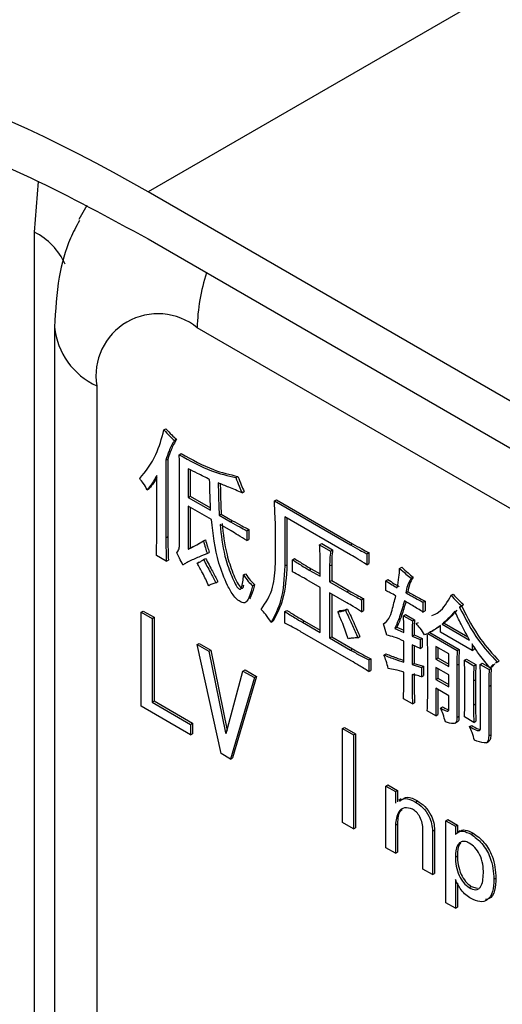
# Model space of a CAD drawing. Header units: millimetres. Extents: x 16386 to 23226, y -7201 to -2390.
# Tile 44 of 94: x 20714 to 20731, y -4449 to -4415. Entities that reach past the tile are written whole.
import ezdxf

# ---------------------------------------------------------------- set-up
doc = ezdxf.new("R2010")
doc.units = ezdxf.units.MM
doc.layers.get('0').update_dxf_attribs({"linetype": 'CONTINUOUS'})

msp = doc.modelspace()

# ---------------------------------------------------------------- linework, layer by layer
at = {"color": 7, "linetype": 'Continuous', "lineweight": 25}
for p, q in [((20730.483, -4414.088), (20718.816, -4420.823)), ((20947.089, -4552.602), (20718.816, -4420.823)), ((20714.865, -4495.3), (20714.865, -4422.219)), ((20718.816, -4422.456), (20947.089, -4554.235)), ((20715.566, -4425.51), (20715.566, -4498.591)), ((20717.031, -4427.551), (20717.031, -4500.632)), ((20719.367, -4429.085), (20719.437, -4429.044)), ((20719.73, -4429.448), (20719.801, -4429.407)), ((20719.433, -4430.135), (20719.503, -4430.095)), ((20719.433, -4430.135), (20719.433, -4432.829)), ((20719.503, -4430.095), (20719.503, -4432.788)), ((20719.896, -4429.944), (20719.967, -4429.904)), ((20720.21, -4430.431), (20720.21, -4431.425)), ((20720.281, -4430.467), (20720.281, -4431.384)), ((20719.118, -4432.628), (20719.118, -4430.661)), ((20719.912, -4433.048), (20719.912, -4430.584)), ((20721.864, -4430.737), (20721.935, -4430.696)), ((20718.788, -4431.157), (20718.858, -4431.117)), ((20720.21, -4431.425), (20720.281, -4431.384)), ((20720.21, -4431.425), (20720.988, -4431.873)), ((20720.281, -4431.384), (20720.984, -4431.79)), ((20722.079, -4431.262), (20722.15, -4431.221)), ((20723.204, -4431.549), (20723.275, -4431.508)), ((20723.275, -4431.508), (20725.921, -4433.036)), ((20721.021, -4432.198), (20720.21, -4431.73)), ((20720.21, -4431.73), (20720.21, -4433.22)), ((20720.281, -4431.771), (20720.281, -4433.179)), ((20723.204, -4431.549), (20725.85, -4433.076)), ((20721.285, -4432.045), (20721.356, -4432.005)), ((20721.285, -4432.045), (20721.682, -4432.274)), ((20721.356, -4432.005), (20721.753, -4432.234)), ((20725.85, -4433.42), (20723.568, -4432.102)), ((20723.568, -4432.102), (20723.568, -4433.802)), ((20723.639, -4432.143), (20723.639, -4433.762)), ((20721.699, -4432.59), (20721.318, -4432.37)), ((20721.682, -4432.274), (20721.753, -4432.234)), ((20722.245, -4432.58), (20722.315, -4432.539)), ((20722.315, -4432.539), (20722.315, -4432.883)), ((20723.237, -4433.726), (20723.237, -4432.293)), ((20719.433, -4432.829), (20719.503, -4432.788)), ((20720.739, -4432.934), (20720.81, -4432.893)), ((20722.245, -4432.58), (20722.245, -4432.924)), ((20722.245, -4432.924), (20722.315, -4432.883)), ((20720.21, -4433.22), (20720.281, -4433.179)), ((20724.775, -4433.067), (20724.846, -4433.026)), ((20724.775, -4433.067), (20725.156, -4433.286)), ((20724.846, -4433.026), (20725.226, -4433.246)), ((20725.156, -4433.286), (20725.226, -4433.246)), ((20725.85, -4433.076), (20725.921, -4433.036)), ((20719.449, -4433.64), (20719.102, -4433.44)), ((20720.739, -4433.583), (20720.81, -4433.542)), ((20720.872, -4433.373), (20720.942, -4433.332)), ((20723.833, -4433.592), (20723.903, -4433.551)), ((20723.833, -4434.012), (20723.833, -4433.592)), ((20724.792, -4434.165), (20724.792, -4433.592)), ((20726.413, -4433.382), (20726.484, -4433.341)), ((20726.413, -4433.382), (20726.413, -4433.764)), ((20726.484, -4433.341), (20726.484, -4433.723)), ((20719.449, -4433.64), (20719.52, -4433.6)), ((20720.028, -4433.764), (20720.099, -4433.724)), ((20720.524, -4433.707), (20720.595, -4433.666)), ((20723.568, -4433.802), (20723.639, -4433.762)), ((20724.411, -4433.946), (20724.482, -4433.905)), ((20724.482, -4433.905), (20724.792, -4434.083)), ((20725.123, -4433.802), (20725.193, -4433.761)), ((20725.123, -4433.802), (20725.123, -4434.356)), ((20725.193, -4433.761), (20725.193, -4434.315)), ((20726.413, -4433.764), (20726.484, -4433.723)), ((20727.554, -4433.888), (20727.625, -4433.847)), ((20722.129, -4434.118), (20722.2, -4434.077)), ((20724.411, -4433.946), (20724.792, -4434.165)), ((20727.074, -4434.318), (20727.145, -4434.277)), ((20727.951, -4434.232), (20728.022, -4434.191)), ((20721.169, -4434.385), (20721.24, -4434.344)), ((20722.443, -4434.49), (20722.514, -4434.449)), ((20724.792, -4434.547), (20724.411, -4434.328)), ((20724.792, -4436.113), (20724.792, -4434.547)), ((20725.123, -4434.356), (20725.193, -4434.315)), ((20725.123, -4434.356), (20725.718, -4434.7)), ((20725.193, -4434.315), (20725.789, -4434.659)), ((20727.074, -4434.662), (20727.074, -4434.318)), ((20725.718, -4435.082), (20725.123, -4434.738)), ((20725.123, -4434.738), (20725.123, -4436.304)), ((20725.193, -4434.779), (20725.193, -4436.264)), ((20725.718, -4434.7), (20725.789, -4434.659)), ((20726.231, -4434.977), (20726.302, -4434.936)), ((20726.302, -4434.936), (20726.302, -4435.356)), ((20727.769, -4434.738), (20727.84, -4434.697)), ((20729.34, -4434.824), (20729.411, -4434.783)), ((20725.669, -4435.34), (20725.739, -4435.299)), ((20726.231, -4434.977), (20726.231, -4435.397)), ((20728.365, -4435.063), (20728.435, -4435.022)), ((20728.365, -4435.063), (20728.365, -4435.406)), ((20728.435, -4435.022), (20728.435, -4435.366)), ((20729.704, -4435.187), (20729.638, -4435.244)), ((20729.638, -4435.244), (20729.709, -4435.203)), ((20729.704, -4435.187), (20729.775, -4435.146)), ((20729.775, -4435.146), (20729.709, -4435.203)), ((20718.573, -4435.41), (20718.643, -4435.369)), ((20718.573, -4438.676), (20718.573, -4435.41)), ((20718.573, -4435.41), (20718.953, -4435.629)), ((20718.643, -4435.369), (20719.024, -4435.588)), ((20718.953, -4435.629), (20719.024, -4435.588)), ((20718.953, -4435.629), (20718.953, -4438.533)), ((20719.024, -4435.588), (20719.024, -4438.492)), ((20723.568, -4435.388), (20723.639, -4435.347)), ((20723.568, -4435.789), (20723.568, -4435.388)), ((20725.404, -4435.397), (20725.475, -4435.356)), ((20726.231, -4435.397), (20726.302, -4435.356)), ((20727.686, -4435.531), (20727.757, -4435.49)), ((20727.686, -4435.531), (20728.001, -4435.712)), ((20727.757, -4435.49), (20728.071, -4435.671)), ((20728.365, -4435.406), (20728.435, -4435.366)), ((20723.088, -4435.76), (20723.159, -4435.719)), ((20724.18, -4435.76), (20724.251, -4435.719)), ((20724.18, -4435.76), (20724.792, -4436.113)), ((20724.251, -4435.719), (20724.792, -4436.032)), ((20726.992, -4435.817), (20727.062, -4435.776)), ((20727.108, -4436.209), (20726.992, -4435.817)), ((20727.389, -4435.97), (20727.459, -4435.929)), ((20727.389, -4435.97), (20727.703, -4436.113)), ((20727.459, -4435.929), (20727.702, -4436.039)), ((20728.001, -4435.712), (20728.071, -4435.671)), ((20728.133, -4435.807), (20728.204, -4435.767)), ((20728.977, -4436.103), (20728.977, -4435.874)), ((20729.026, -4435.826), (20729.097, -4435.786)), ((20729.026, -4435.826), (20729.986, -4436.38)), ((20729.097, -4435.786), (20729.922, -4436.262)), ((20725.867, -4437.097), (20724.18, -4436.123)), ((20725.123, -4436.304), (20725.193, -4436.264)), ((20725.123, -4436.304), (20725.85, -4436.724)), ((20725.193, -4436.264), (20725.921, -4436.684)), ((20726.099, -4436.295), (20726.169, -4436.254)), ((20727.984, -4436.237), (20728.055, -4436.196)), ((20727.984, -4436.237), (20728.265, -4436.361)), ((20728.055, -4436.196), (20728.336, -4436.321)), ((20728.265, -4436.361), (20728.336, -4436.321)), ((20728.336, -4436.321), (20728.336, -4436.626)), ((20728.513, -4436.161), (20728.414, -4436.199)), ((20728.53, -4436.151), (20729.556, -4436.743)), ((20728.601, -4436.11), (20729.626, -4436.702)), ((20728.639, -4436.095), (20728.727, -4436.044)), ((20730.068, -4436.734), (20728.977, -4436.103)), ((20720.524, -4436.536), (20720.595, -4436.496)), ((20721.351, -4440.318), (20720.524, -4436.536)), ((20720.524, -4436.536), (20720.921, -4436.766)), ((20720.595, -4436.496), (20720.992, -4436.725)), ((20727.703, -4437.145), (20727.703, -4436.419)), ((20728.265, -4436.667), (20727.984, -4436.543)), ((20727.984, -4436.543), (20727.984, -4437.23)), ((20728.055, -4436.574), (20728.055, -4437.19)), ((20728.265, -4436.361), (20728.265, -4436.667)), ((20728.265, -4436.667), (20728.336, -4436.626)), ((20729.258, -4436.858), (20728.811, -4436.6)), ((20728.811, -4436.6), (20728.811, -4437.039)), ((20728.882, -4436.641), (20728.882, -4436.999)), ((20730.068, -4436.504), (20730.068, -4436.734)), ((20730.139, -4436.608), (20730.139, -4436.693)), ((20720.921, -4436.766), (20720.992, -4436.725)), ((20720.921, -4436.766), (20721.5, -4439.602)), ((20720.992, -4436.725), (20721.562, -4439.515)), ((20725.85, -4436.724), (20725.921, -4436.684)), ((20727.008, -4436.896), (20727.079, -4436.855)), ((20728.53, -4438.157), (20728.53, -4436.82)), ((20728.811, -4437.039), (20728.882, -4436.999)), ((20728.882, -4436.999), (20729.258, -4437.216)), ((20729.258, -4437.297), (20729.258, -4436.858)), ((20729.556, -4436.743), (20729.626, -4436.702)), ((20730.068, -4436.734), (20730.139, -4436.693)), ((20726.479, -4437.068), (20726.55, -4437.027)), ((20726.479, -4437.068), (20726.479, -4437.469)), ((20726.55, -4437.027), (20726.55, -4437.429)), ((20727.984, -4437.23), (20728.055, -4437.19)), ((20727.984, -4437.23), (20728.315, -4437.326)), ((20728.055, -4437.19), (20728.386, -4437.285)), ((20728.315, -4437.326), (20728.386, -4437.285)), ((20728.315, -4437.326), (20728.315, -4437.651)), ((20728.386, -4437.285), (20728.386, -4437.61)), ((20728.811, -4437.039), (20729.258, -4437.297)), ((20729.258, -4437.584), (20728.811, -4437.326)), ((20728.811, -4437.326), (20728.811, -4437.746)), ((20729.539, -4437.249), (20729.61, -4437.209)), ((20729.539, -4437.249), (20729.539, -4439.064)), ((20729.61, -4437.209), (20729.61, -4439.023)), ((20729.804, -4437.077), (20729.874, -4437.037)), ((20729.804, -4437.077), (20730.134, -4437.268)), ((20729.874, -4437.037), (20730.205, -4437.228)), ((20730.134, -4437.268), (20730.205, -4437.228)), ((20730.349, -4437.221), (20730.42, -4437.18)), ((20730.349, -4437.221), (20730.664, -4437.402)), ((20730.42, -4437.18), (20730.689, -4437.335)), ((20730.697, -4437.345), (20730.768, -4437.304)), ((20730.701, -4437.342), (20730.734, -4437.361)), ((20730.865, -4437.198), (20730.768, -4437.304)), ((20730.945, -4437.144), (20730.883, -4437.183)), ((20730.945, -4437.144), (20731.016, -4437.103)), ((20721.533, -4439.621), (20722.112, -4437.453)), ((20722.509, -4437.682), (20721.682, -4440.509)), ((20722.58, -4437.641), (20721.753, -4440.468)), ((20722.112, -4437.453), (20722.183, -4437.412)), ((20722.112, -4437.453), (20722.509, -4437.682)), ((20722.183, -4437.412), (20722.58, -4437.641)), ((20722.509, -4437.682), (20722.58, -4437.641)), ((20726.479, -4437.469), (20726.55, -4437.429)), ((20728.315, -4437.651), (20728.386, -4437.61)), ((20728.882, -4437.367), (20728.882, -4437.705)), ((20729.258, -4438.004), (20729.258, -4437.584)), ((20729.82, -4438.481), (20729.82, -4437.622)), ((20730.664, -4437.402), (20730.734, -4437.361)), ((20728.811, -4437.746), (20728.882, -4437.705)), ((20728.811, -4437.746), (20729.258, -4438.004)), ((20728.882, -4437.705), (20729.258, -4437.922)), ((20730.118, -4437.794), (20730.189, -4437.753)), ((20730.118, -4437.794), (20730.118, -4438.634)), ((20730.189, -4437.753), (20730.189, -4438.593)), ((20730.366, -4439.465), (20730.366, -4437.861)), ((20730.647, -4437.985), (20730.718, -4437.944)), ((20730.647, -4437.985), (20730.647, -4439.704)), ((20730.718, -4437.944), (20730.718, -4439.663)), ((20729.258, -4438.309), (20728.811, -4438.052)), ((20728.811, -4438.052), (20728.811, -4439.007)), ((20728.882, -4438.093), (20728.882, -4438.966)), ((20729.258, -4438.806), (20729.258, -4438.309)), ((20720.293, -4439.669), (20718.573, -4438.676)), ((20718.953, -4438.533), (20719.024, -4438.492)), ((20718.953, -4438.533), (20720.293, -4439.306)), ((20719.024, -4438.492), (20720.364, -4439.265)), ((20728.001, -4438.596), (20727.686, -4438.415)), ((20728.001, -4438.596), (20728.071, -4438.555)), ((20728.977, -4438.739), (20729.047, -4438.698)), ((20730.118, -4438.634), (20730.189, -4438.593)), ((20728.811, -4439.007), (20728.513, -4438.835)), ((20728.811, -4439.007), (20728.882, -4438.966)), ((20729.539, -4439.064), (20729.61, -4439.023)), ((20730.134, -4439.236), (20729.804, -4439.045)), ((20720.293, -4439.306), (20720.364, -4439.265)), ((20720.293, -4439.306), (20720.293, -4439.669)), ((20720.364, -4439.265), (20720.364, -4439.628)), ((20729.479, -4439.264), (20729.568, -4439.213)), ((20729.986, -4439.379), (20730.056, -4439.338)), ((20730.134, -4439.236), (20730.205, -4439.195)), ((20720.293, -4439.669), (20720.364, -4439.628)), ((20721.5, -4439.602), (20721.545, -4439.576)), ((20721.5, -4439.602), (20721.533, -4439.621)), ((20725.569, -4439.449), (20725.64, -4439.408)), ((20725.569, -4439.449), (20725.95, -4439.668)), ((20725.569, -4442.715), (20725.569, -4439.449)), ((20725.64, -4439.408), (20726.02, -4439.628)), ((20725.95, -4439.668), (20726.02, -4439.628)), ((20725.95, -4439.668), (20725.95, -4442.934)), ((20726.02, -4439.628), (20726.02, -4442.894)), ((20730.647, -4439.704), (20730.718, -4439.663)), ((20730.568, -4439.942), (20730.657, -4439.891)), ((20721.682, -4440.509), (20721.351, -4440.318)), ((20721.682, -4440.509), (20721.753, -4440.468)), ((20727.074, -4441.445), (20727.145, -4441.404)), ((20727.074, -4443.584), (20727.074, -4441.445)), ((20727.074, -4441.445), (20727.405, -4441.636)), ((20727.145, -4441.404), (20727.476, -4441.595)), ((20727.405, -4441.636), (20727.476, -4441.595)), ((20727.405, -4441.636), (20727.405, -4442.037)), ((20727.476, -4441.595), (20727.476, -4441.996)), ((20727.612, -4441.891), (20727.524, -4441.942)), ((20728.1, -4441.998), (20728.171, -4441.958)), ((20725.95, -4442.934), (20725.569, -4442.715)), ((20727.405, -4442.801), (20727.476, -4442.76)), ((20727.405, -4442.801), (20727.405, -4443.775)), ((20727.476, -4442.76), (20727.476, -4443.734)), ((20729.159, -4442.648), (20729.229, -4442.607)), ((20729.159, -4445.494), (20729.159, -4442.648)), ((20729.159, -4442.648), (20729.489, -4442.839)), ((20729.229, -4442.607), (20729.56, -4442.798)), ((20729.489, -4442.839), (20729.56, -4442.798)), ((20729.56, -4442.798), (20729.56, -4443.084)), ((20725.95, -4442.934), (20726.02, -4442.894)), ((20728.365, -4444.329), (20728.365, -4442.953)), ((20728.695, -4443.011), (20728.766, -4442.97)), ((20728.695, -4443.011), (20728.695, -4444.52)), ((20728.766, -4442.97), (20728.766, -4444.479)), ((20729.489, -4442.839), (20729.489, -4443.125)), ((20729.656, -4443.004), (20729.568, -4443.056)), ((20730.035, -4443.116), (20730.106, -4443.075)), ((20727.405, -4443.775), (20727.074, -4443.584)), ((20727.405, -4443.775), (20727.476, -4443.734)), ((20729.489, -4443.908), (20729.56, -4443.867)), ((20728.695, -4444.52), (20728.365, -4444.329)), ((20728.695, -4444.52), (20728.766, -4444.479)), ((20729.489, -4444.691), (20729.489, -4445.685)), ((20729.56, -4444.816), (20729.56, -4445.644)), ((20730.829, -4444.682), (20730.9, -4444.641)), ((20729.969, -4444.968), (20730.04, -4444.927)), ((20730.04, -4444.927), (20730.25, -4444.994)), ((20729.489, -4445.685), (20729.159, -4445.494)), ((20729.489, -4445.685), (20729.56, -4445.644))]:
    msp.add_line(p, q, dxfattribs=at)
at = {"color": 8, "linetype": 'Continuous', "lineweight": 25}
for p, q in [((20716.418, -4421.764), (20716.704, -4421.282)), ((20743.185, -4438.618), (20720.522, -4425.535))]:
    msp.add_line(p, q, dxfattribs=at)
at = {"color": 8, "linetype": 'Continuous', "lineweight": 25, "flags": 128}
msp.add_lwpolyline([(20714.865, -4422.219), (20715.005, -4420.457), (20715.007, -4420.444)], dxfattribs=at)
at = {"color": 8, "linetype": 'Continuous', "lineweight": 25}
for centre, radius, start, end in [((20713.854, -4424.261), 2.278, 24.1465, 63.6475), ((20726.882, -4425.648), 6.361, 161.5089, 178.9861), ((20718.058, -4425.269), 2.503, 185.5653, 245.7782)]:
    msp.add_arc(centre, radius, start, end, dxfattribs=at)
at = {"color": 7, "linetype": 'Continuous', "lineweight": 25}
msp.add_arc((20719.159, -4427.206), 2.156, 50.7969, 189.2139, dxfattribs=at)
msp.add_ellipse((20718.816, -4461.65), major_axis=(-30.132, 43.325), ratio=0.571877, start_param=5.40057, end_param=5.89309, dxfattribs=at)
for points, knots in [([(20700.988, -4416.853), (20702.549, -4416.959), (20705.687, -4417.173), (20710.339, -4418.484), (20714.734, -4420.234), (20717.455, -4421.715), (20718.816, -4422.456)], [0, 0, 0, 0, 0.27732, 0.557303, 0.7787, 1, 1, 1, 1]), ([(20716.428, -4421.818), (20716.32, -4422.02), (20715.992, -4422.636), (20715.66, -4423.879), (20715.6, -4424.929), (20715.566, -4425.51)], [0, 0, 0, 0, 0.180002, 0.546154, 1, 1, 1, 1]), ([(20718.523, -4430.775), (20718.732, -4430.515), (20719.105, -4430.051), (20719.287, -4429.38), (20719.367, -4429.085)], [0, 0, 0, 0, 0.559624, 1, 1, 1, 1]), ([(20719.367, -4429.085), (20719.432, -4429.159), (20719.549, -4429.29), (20719.675, -4429.4), (20719.73, -4429.448)], [0, 0, 0, 0, 0.558691, 1, 1, 1, 1]), ([(20719.437, -4429.044), (20719.503, -4429.118), (20719.62, -4429.25), (20719.746, -4429.359), (20719.801, -4429.407)], [0, 0, 0, 0, 0.558691, 1, 1, 1, 1]), ([(20719.73, -4429.448), (20719.664, -4429.565), (20719.546, -4429.775), (20719.467, -4430.025), (20719.433, -4430.135)], [0, 0, 0, 0, 0.559198, 1, 1, 1, 1]), ([(20719.801, -4429.407), (20719.735, -4429.524), (20719.617, -4429.734), (20719.538, -4429.984), (20719.503, -4430.095)], [0, 0, 0, 0, 0.559198, 1, 1, 1, 1]), ([(20719.896, -4429.944), (20720.272, -4430.153), (20720.942, -4430.526), (20721.583, -4430.673), (20721.864, -4430.737)], [0, 0, 0, 0, 0.560637, 1, 1, 1, 1]), ([(20719.912, -4430.584), (20719.911, -4430.466), (20719.909, -4430.254), (20719.9, -4430.039), (20719.896, -4429.944)], [0, 0, 0, 0, 0.5599952, 1, 1, 1, 1]), ([(20719.967, -4429.904), (20720.342, -4430.113), (20721.013, -4430.485), (20721.653, -4430.632), (20721.935, -4430.696)], [0, 0, 0, 0, 0.560637, 1, 1, 1, 1]), ([(20720.954, -4430.804), (20720.815, -4430.734), (20720.567, -4430.609), (20720.319, -4430.486), (20720.21, -4430.431)], [0, 0, 0, 0, 0.560002, 1, 1, 1, 1]), ([(20718.788, -4431.157), (20718.743, -4431.081), (20718.664, -4430.945), (20718.566, -4430.827), (20718.523, -4430.775)], [0, 0, 0, 0, 0.560251, 1, 1, 1, 1]), ([(20719.118, -4430.661), (20719.062, -4430.76), (20718.962, -4430.938), (20718.841, -4431.09), (20718.788, -4431.157)], [0, 0, 0, 0, 0.560013, 1, 1, 1, 1]), ([(20719.118, -4430.738), (20719.085, -4430.796), (20719.007, -4430.933), (20718.912, -4431.05), (20718.858, -4431.117)], [0, 0, 0, 0, 0.431242, 1, 1, 1, 1]), ([(20720.988, -4431.873), (20720.979, -4431.672), (20720.963, -4431.313), (20720.957, -4430.959), (20720.954, -4430.804)], [0, 0, 0, 0, 0.560009, 1, 1, 1, 1]), ([(20721.864, -4430.737), (20721.902, -4430.835), (20721.969, -4431.011), (20722.046, -4431.185), (20722.079, -4431.262)], [0, 0, 0, 0, 0.559955, 1, 1, 1, 1]), ([(20721.935, -4430.696), (20721.973, -4430.794), (20722.04, -4430.97), (20722.116, -4431.145), (20722.15, -4431.221)], [0, 0, 0, 0, 0.559955, 1, 1, 1, 1]), ([(20722.079, -4431.262), (20721.925, -4431.2), (20721.65, -4431.088), (20721.374, -4430.97), (20721.252, -4430.918)], [0, 0, 0, 0, 0.559991, 1, 1, 1, 1]), ([(20721.252, -4430.918), (20721.256, -4431.127), (20721.262, -4431.5), (20721.278, -4431.879), (20721.285, -4432.045)], [0, 0, 0, 0, 0.559988, 1, 1, 1, 1]), ([(20721.324, -4430.949), (20721.327, -4431.134), (20721.333, -4431.483), (20721.349, -4431.838), (20721.356, -4432.005)], [0, 0, 0, 0, 0.530053, 1, 1, 1, 1]), ([(20723.237, -4432.293), (20723.231, -4432.155), (20723.221, -4431.907), (20723.209, -4431.658), (20723.204, -4431.549)], [0, 0, 0, 0, 0.560003, 1, 1, 1, 1]), ([(20722.443, -4434.49), (20722.409, -4434.62), (20722.358, -4434.815), (20722.271, -4435.018), (20722.184, -4435.09), (20722.073, -4435.079), (20721.936, -4434.996), (20721.746, -4434.8), (20721.503, -4434.353), (20721.154, -4433.439), (20721.074, -4432.695), (20721.021, -4432.198)], [0, 0, 0, 0, 0.125315, 0.187909, 0.219098, 0.250249, 0.297031, 0.343787, 0.437412, 0.624799, 1, 1, 1, 1]), ([(20721.318, -4432.37), (20721.355, -4432.729), (20721.412, -4433.288), (20721.643, -4433.979), (20721.797, -4434.35), (20721.897, -4434.533), (20721.975, -4434.607), (20722.013, -4434.621), (20722.039, -4434.603), (20722.107, -4434.462), (20722.119, -4434.283), (20722.129, -4434.118)], [0, 0, 0, 0, 0.375314, 0.585398, 0.677964, 0.75002, 0.765657, 0.781173, 0.796732, 0.812387, 1, 1, 1, 1]), ([(20721.389, -4432.329), (20721.426, -4432.688), (20721.483, -4433.247), (20721.714, -4433.938), (20721.868, -4434.309), (20721.968, -4434.492), (20722.046, -4434.566), (20722.084, -4434.58), (20722.11, -4434.562), (20722.131, -4434.524), (20722.134, -4434.483), (20722.137, -4434.456)], [0, 0, 0, 0, 0.444948, 0.694009, 0.803749, 0.889173, 0.907712, 0.926106, 0.944552, 0.963111, 1, 1, 1, 1]), ([(20721.682, -4432.274), (20721.787, -4432.334), (20721.975, -4432.44), (20722.162, -4432.537), (20722.245, -4432.58)], [0, 0, 0, 0, 0.5599928, 1, 1, 1, 1]), ([(20721.753, -4432.234), (20721.858, -4432.293), (20722.046, -4432.4), (20722.233, -4432.497), (20722.315, -4432.539)], [0, 0, 0, 0, 0.5599928, 1, 1, 1, 1]), ([(20719.102, -4433.44), (20719.107, -4433.29), (20719.116, -4433.021), (20719.118, -4432.748), (20719.118, -4432.628)], [0, 0, 0, 0, 0.559994, 1, 1, 1, 1]), ([(20719.433, -4432.829), (20719.434, -4432.979), (20719.436, -4433.248), (20719.445, -4433.52), (20719.449, -4433.64)], [0, 0, 0, 0, 0.559998, 1, 1, 1, 1]), ([(20719.503, -4432.788), (20719.504, -4432.938), (20719.506, -4433.207), (20719.516, -4433.48), (20719.52, -4433.6)], [0, 0, 0, 0, 0.559998, 1, 1, 1, 1]), ([(20720.81, -4432.893), (20720.831, -4432.974), (20720.868, -4433.12), (20720.92, -4433.267), (20720.942, -4433.332)], [0, 0, 0, 0, 0.560055, 1, 1, 1, 1]), ([(20722.245, -4432.924), (20722.143, -4432.859), (20721.961, -4432.744), (20721.779, -4432.637), (20721.699, -4432.59)], [0, 0, 0, 0, 0.559987, 1, 1, 1, 1]), ([(20719.813, -4433.354), (20719.845, -4433.309), (20719.901, -4433.229), (20719.909, -4433.104), (20719.912, -4433.048)], [0, 0, 0, 0, 0.557261, 1, 1, 1, 1]), ([(20720.21, -4433.22), (20720.312, -4433.172), (20720.494, -4433.087), (20720.664, -4432.98), (20720.739, -4432.934)], [0, 0, 0, 0, 0.560018, 1, 1, 1, 1]), ([(20720.281, -4433.179), (20720.383, -4433.132), (20720.518, -4433.07), (20720.644, -4432.993), (20720.674, -4432.975)], [0, 0, 0, 0, 0.761542, 1, 1, 1, 1]), ([(20720.739, -4432.934), (20720.76, -4433.015), (20720.797, -4433.161), (20720.849, -4433.308), (20720.872, -4433.373)], [0, 0, 0, 0, 0.560055, 1, 1, 1, 1]), ([(20724.792, -4433.592), (20724.791, -4433.495), (20724.79, -4433.323), (20724.78, -4433.145), (20724.775, -4433.067)], [0, 0, 0, 0, 0.560019, 1, 1, 1, 1]), ([(20725.226, -4433.246), (20725.215, -4433.338), (20725.193, -4433.503), (20725.193, -4433.683), (20725.193, -4433.761)], [0, 0, 0, 0, 0.559661, 1, 1, 1, 1]), ([(20725.85, -4433.076), (20725.956, -4433.137), (20726.143, -4433.245), (20726.33, -4433.34), (20726.413, -4433.382)], [0, 0, 0, 0, 0.560017, 1, 1, 1, 1]), ([(20725.921, -4433.036), (20726.026, -4433.096), (20726.214, -4433.204), (20726.401, -4433.299), (20726.484, -4433.341)], [0, 0, 0, 0, 0.560017, 1, 1, 1, 1]), ([(20720.028, -4433.764), (20719.986, -4433.689), (20719.91, -4433.554), (20719.843, -4433.415), (20719.813, -4433.354)], [0, 0, 0, 0, 0.559935, 1, 1, 1, 1]), ([(20720.872, -4433.373), (20720.774, -4433.413), (20720.612, -4433.479), (20720.391, -4433.577), (20720.221, -4433.652), (20720.121, -4433.711), (20720.079, -4433.736)], [0, 0, 0, 0, 0.362925, 0.597755, 0.832584, 1, 1, 1, 1]), ([(20720.524, -4433.707), (20720.567, -4433.688), (20720.643, -4433.654), (20720.71, -4433.605), (20720.739, -4433.583)], [0, 0, 0, 0, 0.560016, 1, 1, 1, 1]), ([(20720.739, -4433.583), (20720.821, -4433.732), (20720.967, -4433.998), (20721.108, -4434.267), (20721.169, -4434.385)], [0, 0, 0, 0, 0.560006, 1, 1, 1, 1]), ([(20720.81, -4433.542), (20720.892, -4433.691), (20721.038, -4433.957), (20721.178, -4434.226), (20721.24, -4434.344)], [0, 0, 0, 0, 0.560006, 1, 1, 1, 1]), ([(20723.833, -4433.592), (20723.941, -4433.661), (20724.133, -4433.783), (20724.326, -4433.896), (20724.411, -4433.946)], [0, 0, 0, 0, 0.5599914, 1, 1, 1, 1]), ([(20723.903, -4433.551), (20724.011, -4433.62), (20724.204, -4433.742), (20724.397, -4433.855), (20724.482, -4433.905)], [0, 0, 0, 0, 0.5599914, 1, 1, 1, 1]), ([(20725.156, -4433.286), (20725.144, -4433.379), (20725.123, -4433.544), (20725.123, -4433.723), (20725.123, -4433.802)], [0, 0, 0, 0, 0.559661, 1, 1, 1, 1]), ([(20726.413, -4433.764), (20726.308, -4433.697), (20726.121, -4433.576), (20725.933, -4433.468), (20725.85, -4433.42)], [0, 0, 0, 0, 0.55995, 1, 1, 1, 1]), ([(20720.921, -4434.49), (20720.853, -4434.342), (20720.731, -4434.077), (20720.588, -4433.82), (20720.524, -4433.707)], [0, 0, 0, 0, 0.560199, 1, 1, 1, 1]), ([(20722.741, -4435.311), (20722.901, -4435.078), (20723.188, -4434.659), (20723.222, -4434.012), (20723.237, -4433.726)], [0, 0, 0, 0, 0.558911, 1, 1, 1, 1]), ([(20723.568, -4433.802), (20723.543, -4434.225), (20723.5, -4434.98), (20723.214, -4435.522), (20723.088, -4435.76)], [0, 0, 0, 0, 0.559515, 1, 1, 1, 1]), ([(20723.639, -4433.762), (20723.614, -4434.184), (20723.57, -4434.939), (20723.285, -4435.481), (20723.159, -4435.719)], [0, 0, 0, 0, 0.559515, 1, 1, 1, 1]), ([(20727.471, -4434.566), (20727.493, -4434.444), (20727.533, -4434.227), (20727.548, -4433.991), (20727.554, -4433.888)], [0, 0, 0, 0, 0.559964, 1, 1, 1, 1]), ([(20727.554, -4433.888), (20727.627, -4433.955), (20727.758, -4434.075), (20727.892, -4434.184), (20727.951, -4434.232)], [0, 0, 0, 0, 0.560019, 1, 1, 1, 1]), ([(20727.625, -4433.847), (20727.698, -4433.914), (20727.829, -4434.034), (20727.963, -4434.143), (20728.022, -4434.191)], [0, 0, 0, 0, 0.560019, 1, 1, 1, 1]), ([(20722.129, -4434.118), (20722.183, -4434.195), (20722.279, -4434.334), (20722.393, -4434.443), (20722.443, -4434.49)], [0, 0, 0, 0, 0.560209, 1, 1, 1, 1]), ([(20722.2, -4434.077), (20722.253, -4434.155), (20722.349, -4434.294), (20722.464, -4434.402), (20722.514, -4434.449)], [0, 0, 0, 0, 0.560209, 1, 1, 1, 1]), ([(20724.411, -4434.328), (20724.303, -4434.265), (20724.11, -4434.153), (20723.917, -4434.055), (20723.833, -4434.012)], [0, 0, 0, 0, 0.560052, 1, 1, 1, 1]), ([(20727.145, -4434.277), (20727.219, -4434.325), (20727.351, -4434.412), (20727.484, -4434.491), (20727.542, -4434.525)], [0, 0, 0, 0, 0.559997, 1, 1, 1, 1]), ([(20727.951, -4434.232), (20727.904, -4434.314), (20727.821, -4434.46), (20727.785, -4434.653), (20727.769, -4434.738)], [0, 0, 0, 0, 0.558525, 1, 1, 1, 1]), ([(20728.022, -4434.191), (20727.975, -4434.273), (20727.891, -4434.419), (20727.856, -4434.612), (20727.84, -4434.697)], [0, 0, 0, 0, 0.558525, 1, 1, 1, 1]), ([(20721.169, -4434.385), (20721.121, -4434.401), (20721.035, -4434.429), (20720.956, -4434.472), (20720.921, -4434.49)], [0, 0, 0, 0, 0.559922, 1, 1, 1, 1]), ([(20722.514, -4434.449), (20722.483, -4434.583), (20722.442, -4434.764), (20722.363, -4434.906), (20722.343, -4434.943)], [0, 0, 0, 0, 0.7415066, 1, 1, 1, 1]), ([(20727.074, -4434.318), (20727.148, -4434.366), (20727.281, -4434.453), (20727.413, -4434.531), (20727.471, -4434.566)], [0, 0, 0, 0, 0.559997, 1, 1, 1, 1]), ([(20725.718, -4434.7), (20725.814, -4434.755), (20725.985, -4434.854), (20726.156, -4434.939), (20726.231, -4434.977)], [0, 0, 0, 0, 0.560032, 1, 1, 1, 1]), ([(20725.789, -4434.659), (20725.885, -4434.714), (20726.056, -4434.813), (20726.226, -4434.898), (20726.302, -4434.936)], [0, 0, 0, 0, 0.560032, 1, 1, 1, 1]), ([(20726.992, -4435.817), (20727.061, -4435.761), (20727.199, -4435.647), (20727.31, -4435.278), (20727.379, -4435.008), (20727.422, -4434.843)], [0, 0, 0, 0, 0.277573, 0.558508, 1, 1, 1, 1]), ([(20727.422, -4434.843), (20727.357, -4434.807), (20727.241, -4434.742), (20727.125, -4434.686), (20727.074, -4434.662)], [0, 0, 0, 0, 0.559967, 1, 1, 1, 1]), ([(20727.769, -4434.738), (20727.88, -4434.801), (20728.079, -4434.915), (20728.277, -4435.017), (20728.365, -4435.063)], [0, 0, 0, 0, 0.560009, 1, 1, 1, 1]), ([(20727.84, -4434.697), (20727.951, -4434.761), (20728.15, -4434.874), (20728.348, -4434.977), (20728.435, -4435.022)], [0, 0, 0, 0, 0.560009, 1, 1, 1, 1]), ([(20728.672, -4435.529), (20728.754, -4435.493), (20729.047, -4435.364), (20729.218, -4435.05), (20729.34, -4434.824)], [0, 0, 0, 0, 0.2787347, 1, 1, 1, 1]), ([(20729.34, -4434.824), (20729.406, -4434.898), (20729.523, -4435.03), (20729.649, -4435.139), (20729.704, -4435.187)], [0, 0, 0, 0, 0.560033, 1, 1, 1, 1]), ([(20729.411, -4434.783), (20729.477, -4434.857), (20729.594, -4434.989), (20729.72, -4435.098), (20729.775, -4435.146)], [0, 0, 0, 0, 0.560033, 1, 1, 1, 1]), ([(20725.475, -4435.356), (20725.526, -4435.351), (20725.619, -4435.342), (20725.703, -4435.312), (20725.739, -4435.299)], [0, 0, 0, 0, 0.559969, 1, 1, 1, 1]), ([(20726.231, -4435.397), (20726.135, -4435.335), (20725.964, -4435.224), (20725.793, -4435.125), (20725.718, -4435.082)], [0, 0, 0, 0, 0.559956, 1, 1, 1, 1]), ([(20725.739, -4435.299), (20725.823, -4435.476), (20725.974, -4435.793), (20726.11, -4436.113), (20726.169, -4436.254)], [0, 0, 0, 0, 0.560006, 1, 1, 1, 1]), ([(20727.72, -4435.015), (20727.667, -4435.202), (20727.574, -4435.537), (20727.445, -4435.838), (20727.389, -4435.97)], [0, 0, 0, 0, 0.560044, 1, 1, 1, 1]), ([(20727.769, -4435.044), (20727.723, -4435.207), (20727.636, -4435.518), (20727.516, -4435.797), (20727.459, -4435.929)], [0, 0, 0, 0, 0.526398, 1, 1, 1, 1]), ([(20728.365, -4435.406), (20728.244, -4435.331), (20728.029, -4435.196), (20727.814, -4435.07), (20727.72, -4435.015)], [0, 0, 0, 0, 0.55999, 1, 1, 1, 1]), ([(20729.638, -4435.244), (20729.841, -4435.639), (20730.204, -4436.346), (20730.718, -4436.9), (20730.945, -4437.144)], [0, 0, 0, 0, 0.559448, 1, 1, 1, 1]), ([(20729.709, -4435.203), (20729.912, -4435.598), (20730.274, -4436.305), (20730.789, -4436.859), (20731.016, -4437.103)], [0, 0, 0, 0, 0.559448, 1, 1, 1, 1]), ([(20723.088, -4435.76), (20723.029, -4435.669), (20722.924, -4435.505), (20722.797, -4435.371), (20722.741, -4435.311)], [0, 0, 0, 0, 0.5595431, 1, 1, 1, 1]), ([(20723.568, -4435.388), (20723.682, -4435.46), (20723.886, -4435.589), (20724.09, -4435.708), (20724.18, -4435.76)], [0, 0, 0, 0, 0.5599836, 1, 1, 1, 1]), ([(20723.639, -4435.347), (20723.753, -4435.419), (20723.957, -4435.548), (20724.161, -4435.667), (20724.251, -4435.719)], [0, 0, 0, 0, 0.5599836, 1, 1, 1, 1]), ([(20725.404, -4435.397), (20725.456, -4435.392), (20725.548, -4435.383), (20725.632, -4435.353), (20725.669, -4435.34)], [0, 0, 0, 0, 0.559969, 1, 1, 1, 1]), ([(20725.768, -4436.333), (20725.707, -4436.158), (20725.599, -4435.844), (20725.463, -4435.534), (20725.404, -4435.397)], [0, 0, 0, 0, 0.559991, 1, 1, 1, 1]), ([(20725.669, -4435.34), (20725.753, -4435.517), (20725.903, -4435.834), (20726.039, -4436.154), (20726.099, -4436.295)], [0, 0, 0, 0, 0.560006, 1, 1, 1, 1]), ([(20727.703, -4436.113), (20727.702, -4436.005), (20727.7, -4435.813), (20727.69, -4435.617), (20727.686, -4435.531)], [0, 0, 0, 0, 0.560001, 1, 1, 1, 1]), ([(20729.473, -4435.378), (20729.394, -4435.468), (20729.253, -4435.629), (20729.096, -4435.766), (20729.026, -4435.826)], [0, 0, 0, 0, 0.56003, 1, 1, 1, 1]), ([(20729.544, -4435.337), (20729.465, -4435.427), (20729.324, -4435.588), (20729.166, -4435.725), (20729.097, -4435.786)], [0, 0, 0, 0, 0.56003, 1, 1, 1, 1]), ([(20729.986, -4436.38), (20729.883, -4436.196), (20729.7, -4435.866), (20729.542, -4435.527), (20729.473, -4435.378)], [0, 0, 0, 0, 0.559812, 1, 1, 1, 1]), ([(20724.18, -4436.123), (20724.066, -4436.057), (20723.861, -4435.939), (20723.658, -4435.835), (20723.568, -4435.789)], [0, 0, 0, 0, 0.5600348, 1, 1, 1, 1]), ([(20728.001, -4435.712), (20727.995, -4435.808), (20727.984, -4435.98), (20727.984, -4436.159), (20727.984, -4436.237)], [0, 0, 0, 0, 0.559943, 1, 1, 1, 1]), ([(20728.071, -4435.671), (20728.066, -4435.768), (20728.055, -4435.94), (20728.055, -4436.118), (20728.055, -4436.196)], [0, 0, 0, 0, 0.559943, 1, 1, 1, 1]), ([(20728.414, -4436.199), (20728.368, -4436.119), (20728.286, -4435.976), (20728.18, -4435.859), (20728.133, -4435.807)], [0, 0, 0, 0, 0.559749, 1, 1, 1, 1]), ([(20728.977, -4435.874), (20728.896, -4435.931), (20728.752, -4436.031), (20728.598, -4436.115), (20728.53, -4436.151)], [0, 0, 0, 0, 0.56008, 1, 1, 1, 1]), ([(20728.977, -4435.881), (20728.919, -4435.921), (20728.835, -4435.981), (20728.745, -4436.03), (20728.716, -4436.046)], [0, 0, 0, 0, 0.679597, 1, 1, 1, 1]), ([(20726.099, -4436.295), (20726.036, -4436.299), (20725.923, -4436.307), (20725.815, -4436.325), (20725.768, -4436.333)], [0, 0, 0, 0, 0.559991, 1, 1, 1, 1]), ([(20727.703, -4436.419), (20727.589, -4436.365), (20727.387, -4436.268), (20727.193, -4436.227), (20727.108, -4436.209)], [0, 0, 0, 0, 0.560273, 1, 1, 1, 1]), ([(20728.53, -4436.82), (20728.529, -4436.698), (20728.527, -4436.48), (20728.518, -4436.258), (20728.513, -4436.161)], [0, 0, 0, 0, 0.559988, 1, 1, 1, 1]), ([(20730.697, -4437.345), (20730.572, -4437.196), (20730.35, -4436.931), (20730.154, -4436.635), (20730.068, -4436.504)], [0, 0, 0, 0, 0.560004, 1, 1, 1, 1]), ([(20725.85, -4436.724), (20725.968, -4436.792), (20726.178, -4436.913), (20726.387, -4437.021), (20726.479, -4437.068)], [0, 0, 0, 0, 0.560014, 1, 1, 1, 1]), ([(20725.921, -4436.684), (20726.039, -4436.751), (20726.248, -4436.872), (20726.458, -4436.98), (20726.55, -4437.027)], [0, 0, 0, 0, 0.560014, 1, 1, 1, 1]), ([(20727.157, -4437.364), (20727.135, -4437.277), (20727.095, -4437.122), (20727.035, -4436.965), (20727.008, -4436.896)], [0, 0, 0, 0, 0.559912, 1, 1, 1, 1]), ([(20727.008, -4436.896), (20727.139, -4436.948), (20727.372, -4437.04), (20727.602, -4437.113), (20727.703, -4437.145)], [0, 0, 0, 0, 0.559953, 1, 1, 1, 1]), ([(20727.079, -4436.855), (20727.209, -4436.907), (20727.419, -4436.99), (20727.625, -4437.056), (20727.703, -4437.081)], [0, 0, 0, 0, 0.623752, 1, 1, 1, 1]), ([(20729.556, -4436.743), (20729.55, -4436.836), (20729.54, -4437.002), (20729.539, -4437.174), (20729.539, -4437.249)], [0, 0, 0, 0, 0.559973, 1, 1, 1, 1]), ([(20729.626, -4436.702), (20729.621, -4436.795), (20729.611, -4436.961), (20729.61, -4437.133), (20729.61, -4437.209)], [0, 0, 0, 0, 0.559973, 1, 1, 1, 1]), ([(20726.479, -4437.469), (20726.365, -4437.397), (20726.161, -4437.267), (20725.957, -4437.149), (20725.867, -4437.097)], [0, 0, 0, 0, 0.559981, 1, 1, 1, 1]), ([(20729.82, -4437.622), (20729.819, -4437.521), (20729.817, -4437.342), (20729.808, -4437.158), (20729.804, -4437.077)], [0, 0, 0, 0, 0.559989, 1, 1, 1, 1]), ([(20730.134, -4437.268), (20730.129, -4437.365), (20730.119, -4437.538), (20730.118, -4437.715), (20730.118, -4437.794)], [0, 0, 0, 0, 0.559972, 1, 1, 1, 1]), ([(20730.205, -4437.228), (20730.2, -4437.324), (20730.19, -4437.497), (20730.189, -4437.675), (20730.189, -4437.753)], [0, 0, 0, 0, 0.559972, 1, 1, 1, 1]), ([(20730.366, -4437.861), (20730.365, -4437.742), (20730.363, -4437.531), (20730.354, -4437.315), (20730.349, -4437.221)], [0, 0, 0, 0, 0.559982, 1, 1, 1, 1]), ([(20730.815, -4437.226), (20730.808, -4437.23), (20730.761, -4437.258), (20730.726, -4437.305), (20730.697, -4437.345)], [0, 0, 0, 0, 0.145817, 1, 1, 1, 1]), ([(20727.703, -4437.488), (20727.6, -4437.46), (20727.416, -4437.409), (20727.236, -4437.378), (20727.157, -4437.364)], [0, 0, 0, 0, 0.560063, 1, 1, 1, 1]), ([(20727.686, -4438.415), (20727.692, -4438.243), (20727.701, -4437.937), (20727.703, -4437.625), (20727.703, -4437.488)], [0, 0, 0, 0, 0.559996, 1, 1, 1, 1]), ([(20728.315, -4437.651), (20728.252, -4437.631), (20728.139, -4437.595), (20728.032, -4437.581), (20727.984, -4437.574)], [0, 0, 0, 0, 0.559858, 1, 1, 1, 1]), ([(20727.984, -4437.574), (20727.985, -4437.764), (20727.986, -4438.102), (20727.996, -4438.445), (20728.001, -4438.596)], [0, 0, 0, 0, 0.560003, 1, 1, 1, 1]), ([(20728.055, -4437.533), (20728.055, -4437.723), (20728.056, -4438.061), (20728.067, -4438.404), (20728.071, -4438.555)], [0, 0, 0, 0, 0.560003, 1, 1, 1, 1]), ([(20730.664, -4437.402), (20730.659, -4437.51), (20730.649, -4437.702), (20730.648, -4437.898), (20730.647, -4437.985)], [0, 0, 0, 0, 0.559991, 1, 1, 1, 1]), ([(20730.734, -4437.361), (20730.729, -4437.469), (20730.72, -4437.661), (20730.719, -4437.857), (20730.718, -4437.944)], [0, 0, 0, 0, 0.559991, 1, 1, 1, 1]), ([(20728.513, -4438.835), (20728.519, -4438.71), (20728.528, -4438.486), (20728.529, -4438.257), (20728.53, -4438.157)], [0, 0, 0, 0, 0.559989, 1, 1, 1, 1]), ([(20729.047, -4438.698), (20729.1, -4438.73), (20729.165, -4438.769), (20729.227, -4438.785), (20729.239, -4438.788)], [0, 0, 0, 0, 0.80976, 1, 1, 1, 1]), ([(20729.804, -4439.045), (20729.809, -4438.941), (20729.818, -4438.755), (20729.82, -4438.565), (20729.82, -4438.481)], [0, 0, 0, 0, 0.559978, 1, 1, 1, 1]), ([(20730.118, -4438.634), (20730.118, -4438.745), (20730.119, -4438.943), (20730.13, -4439.146), (20730.134, -4439.236)], [0, 0, 0, 0, 0.560016, 1, 1, 1, 1]), ([(20730.189, -4438.593), (20730.189, -4438.704), (20730.19, -4438.902), (20730.2, -4439.105), (20730.205, -4439.195)], [0, 0, 0, 0, 0.560016, 1, 1, 1, 1]), ([(20729.142, -4439.217), (20729.118, -4439.128), (20729.076, -4438.968), (20729.007, -4438.809), (20728.977, -4438.739)], [0, 0, 0, 0, 0.559816, 1, 1, 1, 1]), ([(20728.977, -4438.739), (20729.029, -4438.768), (20729.107, -4438.812), (20729.197, -4438.842), (20729.238, -4438.841), (20729.256, -4438.828), (20729.257, -4438.813), (20729.258, -4438.806)], [0, 0, 0, 0, 0.500127, 0.750066, 0.87492, 0.937373, 1, 1, 1, 1]), ([(20729.539, -4439.064), (20729.54, -4439.122), (20729.543, -4439.21), (20729.483, -4439.27), (20729.357, -4439.283), (20729.237, -4439.246), (20729.142, -4439.217)], [0, 0, 0, 0, 0.248736, 0.373505, 0.499052, 1, 1, 1, 1]), ([(20729.61, -4439.023), (20729.612, -4439.083), (20729.616, -4439.169), (20729.571, -4439.205), (20729.557, -4439.216)], [0, 0, 0, 0, 0.701529, 1, 1, 1, 1]), ([(20730.151, -4439.857), (20730.129, -4439.767), (20730.089, -4439.608), (20730.017, -4439.449), (20729.986, -4439.379)], [0, 0, 0, 0, 0.559425, 1, 1, 1, 1]), ([(20729.986, -4439.379), (20730.057, -4439.422), (20730.164, -4439.487), (20730.286, -4439.525), (20730.349, -4439.516), (20730.36, -4439.482), (20730.366, -4439.465)], [0, 0, 0, 0, 0.500764, 0.75077, 0.875816, 1, 1, 1, 1]), ([(20730.056, -4439.338), (20730.128, -4439.384), (20730.232, -4439.45), (20730.33, -4439.47), (20730.36, -4439.476)], [0, 0, 0, 0, 0.6938407, 1, 1, 1, 1]), ([(20730.647, -4439.704), (20730.645, -4439.771), (20730.641, -4439.872), (20730.573, -4439.952), (20730.41, -4439.945), (20730.266, -4439.896), (20730.151, -4439.857)], [0, 0, 0, 0, 0.249412, 0.374113, 0.499115, 1, 1, 1, 1]), ([(20730.718, -4439.663), (20730.717, -4439.733), (20730.715, -4439.833), (20730.662, -4439.879), (20730.646, -4439.893)], [0, 0, 0, 0, 0.699105, 1, 1, 1, 1]), ([(20727.55, -4441.968), (20727.611, -4441.925), (20727.754, -4441.821), (20727.973, -4441.933), (20728.1, -4441.998)], [0, 0, 0, 0, 0.422212, 1, 1, 1, 1]), ([(20727.621, -4441.927), (20727.681, -4441.884), (20727.825, -4441.78), (20728.044, -4441.893), (20728.171, -4441.958)], [0, 0, 0, 0, 0.422212, 1, 1, 1, 1]), ([(20728.1, -4441.998), (20728.189, -4442.056), (20728.365, -4442.17), (20728.572, -4442.465), (20728.68, -4442.762), (20728.69, -4442.928), (20728.695, -4443.011)], [0, 0, 0, 0, 0.280603, 0.558968, 0.779305, 1, 1, 1, 1]), ([(20728.171, -4441.958), (20728.259, -4442.015), (20728.436, -4442.129), (20728.643, -4442.424), (20728.751, -4442.721), (20728.761, -4442.887), (20728.766, -4442.97)], [0, 0, 0, 0, 0.280603, 0.558968, 0.779305, 1, 1, 1, 1]), ([(20728.001, -4442.247), (20727.903, -4442.219), (20727.707, -4442.162), (20727.462, -4442.354), (20727.427, -4442.631), (20727.405, -4442.801)], [0, 0, 0, 0, 0.278346, 0.560165, 1, 1, 1, 1]), ([(20727.644, -4442.268), (20727.626, -4442.279), (20727.5, -4442.359), (20727.487, -4442.574), (20727.476, -4442.76)], [0, 0, 0, 0, 0.140448, 1, 1, 1, 1]), ([(20728.365, -4442.953), (20728.361, -4442.883), (20728.354, -4442.741), (20728.27, -4442.521), (20728.141, -4442.342), (20728.048, -4442.278), (20728.001, -4442.247)], [0, 0, 0, 0, 0.280597, 0.559982, 0.779761, 1, 1, 1, 1]), ([(20729.489, -4443.125), (20729.526, -4443.091), (20729.598, -4443.022), (20729.785, -4442.994), (20729.94, -4443.069), (20730.035, -4443.116)], [0, 0, 0, 0, 0.2806443, 0.5605808, 1, 1, 1, 1]), ([(20729.651, -4443.015), (20729.659, -4443.007), (20729.706, -4442.969), (20729.858, -4442.957), (20730.012, -4443.03), (20730.106, -4443.075)], [0, 0, 0, 0, 0.080694, 0.438441, 1, 1, 1, 1]), ([(20730.035, -4443.116), (20730.166, -4443.212), (20730.428, -4443.405), (20730.784, -4444.018), (20730.812, -4444.43), (20730.829, -4444.682)], [0, 0, 0, 0, 0.280083, 0.560305, 1, 1, 1, 1]), ([(20730.106, -4443.075), (20730.237, -4443.171), (20730.499, -4443.364), (20730.855, -4443.977), (20730.883, -4444.389), (20730.9, -4444.641)], [0, 0, 0, 0, 0.280083, 0.560305, 1, 1, 1, 1]), ([(20729.969, -4443.421), (20729.912, -4443.396), (20729.798, -4443.346), (20729.659, -4443.39), (20729.514, -4443.541), (20729.499, -4443.757), (20729.489, -4443.908)], [0, 0, 0, 0, 0.1866059, 0.373602, 0.5608463, 1, 1, 1, 1]), ([(20729.668, -4443.431), (20729.657, -4443.441), (20729.568, -4443.528), (20729.564, -4443.708), (20729.56, -4443.867)], [0, 0, 0, 0, 0.113724, 1, 1, 1, 1]), ([(20730.465, -4444.472), (20730.461, -4444.368), (20730.453, -4444.162), (20730.361, -4443.839), (20730.177, -4443.561), (20730.039, -4443.468), (20729.969, -4443.421)], [0, 0, 0, 0, 0.281255, 0.560964, 0.779956, 1, 1, 1, 1]), ([(20729.489, -4443.908), (20729.494, -4444.011), (20729.502, -4444.215), (20729.602, -4444.53), (20729.765, -4444.814), (20729.901, -4444.917), (20729.969, -4444.968)], [0, 0, 0, 0, 0.281107, 0.561032, 0.781005, 1, 1, 1, 1]), ([(20729.56, -4443.867), (20729.564, -4443.97), (20729.573, -4444.174), (20729.673, -4444.489), (20729.836, -4444.773), (20729.972, -4444.876), (20730.04, -4444.927)], [0, 0, 0, 0, 0.281107, 0.561032, 0.781005, 1, 1, 1, 1]), ([(20729.969, -4444.968), (20730.049, -4445.005), (20730.17, -4445.061), (20730.298, -4445.02), (20730.438, -4444.877), (20730.453, -4444.652), (20730.465, -4444.472)], [0, 0, 0, 0, 0.249787, 0.3754551, 0.5012631, 1, 1, 1, 1]), ([(20730.035, -4445.35), (20729.974, -4445.311), (20729.853, -4445.233), (20729.648, -4445.012), (20729.55, -4444.813), (20729.489, -4444.691)], [0, 0, 0, 0, 0.280705, 0.560842, 1, 1, 1, 1]), ([(20730.829, -4444.682), (20730.823, -4444.831), (20730.81, -4445.13), (20730.629, -4445.411), (20730.348, -4445.491), (20730.139, -4445.397), (20730.035, -4445.35)], [0, 0, 0, 0, 0.280966, 0.560069, 0.78009, 1, 1, 1, 1]), ([(20730.9, -4444.641), (20730.892, -4444.788), (20730.877, -4445.081), (20730.736, -4445.351), (20730.584, -4445.375), (20730.542, -4445.382)], [0, 0, 0, 0, 0.423303, 0.843801, 1, 1, 1, 1])]:
    msp.add_open_spline(points, degree=3, knots=knots, dxfattribs=at)

doc.saveas('drawing.dxf')
